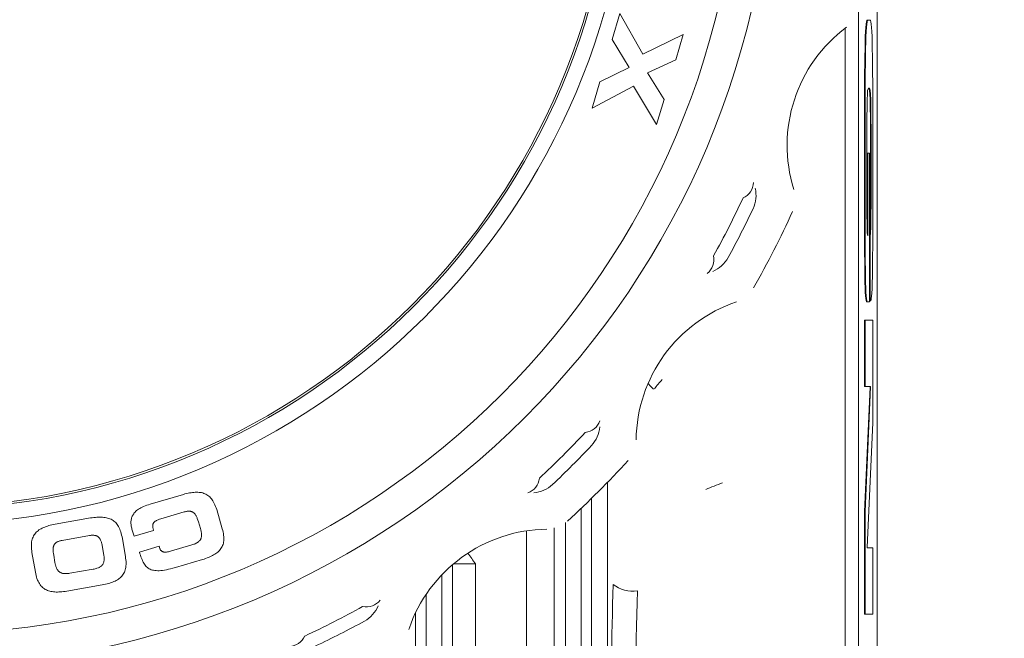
# Model space of a CAD drawing. Header units: millimetres. Extents: x 10 to 277, y 8 to 208.
# Tile 16 of 25: x 175 to 191, y 117 to 127. Entities that reach past the tile are written whole.
import ezdxf

# ---------------------------------------------------------------- set-up
doc = ezdxf.new("R2010")
doc.units = ezdxf.units.MM
doc.styles.add('SLDTEXTSTYLE0', font='TXT', dxfattribs={"width": 0.75})
doc.dimstyles.new('SLDDIMSTYLE0', dxfattribs={"dimtxt": 1.5, "dimasz": 3, "dimexe": 0, "dimexo": 0.0625, "dimgap": 0.375, "dimtad": 0, "dimtih": 1, "dimtoh": 1, "dimdec": 1, "dimlfac": 2, "dimrnd": 1e-09, "dimzin": 12, "dimdsep": 46, "dimtxsty": 'SLDTEXTSTYLE0', "dimsah": 1, "dimcen": 0.09, "dimadec": 0, "dimazin": 0, "dimtfac": 1, "dimtdec": 1, "dimtofl": 0, "dimtmove": 0, "dimatfit": 3, "dimfxl": 1, "dimtolj": 1, "dimtzin": 12, "dimarcsym": 0})

# ---------------------------------------------------------------- blocks, each defined once
blk = doc.blocks.new('*D31')
at = {"color": 7, "linetype": 'Continuous', "lineweight": 0}
for p, q in [((189.243, 145.638), (203.658, 145.638)), ((202.158, 145.638), (202.158, 125.319)), ((202.103, 125.14), (202.103, 123.116)), ((202.103, 125.14), (202.408, 125.14)), ((207.199, 125.14), (206.895, 125.14)), ((207.199, 125.14), (207.199, 123.116)), ((202.103, 123.116), (202.408, 123.116)), ((207.199, 123.116), (206.895, 123.116)), ((202.158, 84.015), (202.158, 122.938)), ((184.239, 84.015), (203.658, 84.015))]:
    blk.add_line(p, q, dxfattribs=at)
for points in [[(202.158, 145.638), (201.65, 142.638), (202.666, 142.638)], [(202.158, 84.015), (202.666, 87.015), (201.65, 87.015)]]:
    blk.add_solid(points, dxfattribs=at)
at = {"color": 7, "linetype": 'Continuous', "lineweight": 0, "char_height": 1.5, "attachment_point": 1, "style": 'SLDTEXTSTYLE0'}
for s, insert in [('123.2', (196.508, 124.871)), ('4.85', (202.712, 124.871))]:
    blk.add_mtext(s, dxfattribs=dict(at, insert=insert))
blk = doc.blocks.new('SW_CENTERMARKSYMBOL_5')
at = {"color": 0, "linetype": 'Continuous', "lineweight": 0}
for p, q in [((0, 2.54), (0, 19.461)), ((0, 0), (0, 1.27)), ((-2.54, 0), (-4.395, 0)), ((0, 0), (-1.27, 0)), ((0, 0), (0, -1.27)), ((0, 0), (1.27, 0)), ((2.54, 0), (4.395, 0)), ((0, -2.54), (0, -4.395))]:
    blk.add_line(p, q, dxfattribs=at)

msp = doc.modelspace()

# ---------------------------------------------------------------- linework, layer by layer
at = {"color": 7, "linetype": 'Continuous', "lineweight": 15}
for p, q in [((189.282, 93.064), (189.282, 143.6)), ((185.139, 126.975), (185.015, 126.551)), ((185.507, 126.318), (185.139, 126.975)), ((188.983, 127.051), (188.983, 93.064)), ((189.106, 126.799), (189.101, 126.748)), ((189.111, 126.836), (189.106, 126.799)), ((189.116, 126.799), (189.106, 126.799)), ((189.117, 126.859), (189.111, 126.836)), ((189.121, 126.836), (189.111, 126.836)), ((189.116, 126.799), (189.111, 126.748)), ((189.121, 126.836), (189.116, 126.799)), ((189.124, 126.867), (189.117, 126.859)), ((189.127, 126.859), (189.117, 126.859)), ((189.127, 126.859), (189.121, 126.836)), ((189.134, 126.867), (189.124, 126.867)), ((189.134, 126.867), (189.127, 126.859)), ((189.17, 126.867), (189.134, 126.867)), ((189.177, 126.859), (189.17, 126.867)), ((189.183, 126.836), (189.177, 126.859)), ((189.188, 126.799), (189.183, 126.836)), ((189.193, 126.748), (189.188, 126.799)), ((186.158, 126.636), (185.507, 126.318)), ((186.038, 126.228), (186.158, 126.636)), ((188.766, 93.064), (188.766, 126.733)), ((189.097, 126.682), (189.093, 126.603)), ((189.101, 126.748), (189.097, 126.682)), ((189.107, 126.682), (189.097, 126.682)), ((189.111, 126.748), (189.101, 126.748)), ((189.107, 126.682), (189.103, 126.603)), ((189.111, 126.748), (189.107, 126.682)), ((189.197, 126.682), (189.193, 126.748)), ((189.201, 126.603), (189.197, 126.682)), ((185.015, 126.551), (185.289, 126.101)), ((189.09, 126.511), (189.088, 126.405)), ((189.093, 126.603), (189.09, 126.511)), ((189.1, 126.511), (189.09, 126.511)), ((189.103, 126.603), (189.093, 126.603)), ((189.1, 126.511), (189.098, 126.405)), ((189.103, 126.603), (189.1, 126.511)), ((189.204, 126.511), (189.201, 126.603)), ((189.206, 126.405), (189.204, 126.511)), ((189.088, 126.405), (189.085, 126.287)), ((189.098, 126.405), (189.088, 126.405)), ((189.098, 126.405), (189.095, 126.287)), ((189.208, 126.287), (189.206, 126.405)), ((185.584, 126.014), (186.038, 126.228)), ((189.084, 126.157), (189.082, 126.014)), ((189.085, 126.287), (189.084, 126.157)), ((189.094, 126.157), (189.084, 126.157)), ((189.095, 126.287), (189.085, 126.287)), ((189.094, 126.157), (189.092, 126.014)), ((189.095, 126.287), (189.094, 126.157)), ((189.21, 126.157), (189.208, 126.287)), ((189.211, 126.014), (189.21, 126.157)), ((185.289, 126.101), (184.815, 125.871)), ((185.85, 125.588), (185.584, 126.014)), ((189.082, 126.014), (189.081, 125.86)), ((189.092, 126.014), (189.082, 126.014)), ((189.092, 126.014), (189.091, 125.86)), ((189.212, 125.86), (189.211, 126.014)), ((184.815, 125.871), (184.69, 125.448)), ((189.081, 125.86), (189.081, 125.695)), ((189.091, 125.86), (189.081, 125.86)), ((189.091, 125.86), (189.091, 125.695)), ((189.213, 125.695), (189.212, 125.86)), ((184.69, 125.448), (185.355, 125.801)), ((185.355, 125.801), (185.73, 125.181)), ((189.081, 125.695), (189.08, 125.518)), ((189.091, 125.695), (189.081, 125.695)), ((189.091, 125.695), (189.09, 125.518)), ((189.123, 125.584), (189.126, 125.671)), ((189.126, 125.671), (189.13, 125.729)), ((189.13, 125.729), (189.137, 125.759)), ((189.137, 125.759), (189.144, 125.769)), ((189.144, 125.769), (189.159, 125.769)), ((189.149, 125.769), (189.157, 125.759)), ((189.157, 125.759), (189.163, 125.729)), ((189.167, 125.759), (189.157, 125.759)), ((189.159, 125.769), (189.167, 125.759)), ((189.163, 125.729), (189.168, 125.671)), ((189.173, 125.729), (189.163, 125.729)), ((189.167, 125.759), (189.173, 125.729)), ((189.168, 125.671), (189.171, 125.584)), ((189.178, 125.671), (189.168, 125.671)), ((189.173, 125.729), (189.178, 125.671)), ((189.178, 125.671), (189.181, 125.584)), ((189.213, 125.518), (189.213, 125.695)), ((185.73, 125.181), (185.85, 125.588)), ((189.08, 125.518), (189.08, 125.331)), ((189.09, 125.518), (189.08, 125.518)), ((189.09, 125.518), (189.09, 125.331)), ((189.121, 125.46), (189.123, 125.584)), ((189.171, 125.584), (189.173, 125.46)), ((189.181, 125.584), (189.171, 125.584)), ((189.181, 125.584), (189.183, 125.46)), ((189.214, 125.331), (189.213, 125.518)), ((189.12, 125.297), (189.121, 125.46)), ((189.173, 125.46), (189.174, 125.297)), ((189.183, 125.46), (189.173, 125.46)), ((189.183, 125.46), (189.184, 125.297)), ((189.08, 125.331), (189.08, 124.045)), ((189.09, 125.331), (189.08, 125.331)), ((189.09, 125.331), (189.09, 124.045)), ((189.119, 125.09), (189.12, 125.297)), ((189.174, 125.297), (189.175, 125.09)), ((189.184, 125.297), (189.174, 125.297)), ((189.184, 125.297), (189.185, 125.09)), ((189.214, 123.722), (189.214, 125.331)), ((189.119, 123.949), (189.119, 125.09)), ((189.175, 125.09), (189.175, 123.93)), ((189.185, 125.09), (189.175, 125.09)), ((189.185, 125.09), (189.185, 123.93)), ((189.126, 124.719), (189.126, 123.435)), ((189.136, 124.719), (189.126, 124.719)), ((189.136, 124.719), (189.136, 123.39)), ((189.161, 124.719), (189.136, 124.719)), ((189.161, 122.321), (189.161, 124.719)), ((189.08, 124.045), (189.08, 123.827)), ((189.09, 124.045), (189.08, 124.045)), ((189.09, 124.045), (189.09, 123.827)), ((189.12, 123.744), (189.119, 123.949)), ((189.175, 123.93), (189.174, 123.701)), ((189.185, 123.93), (189.175, 123.93)), ((189.185, 123.93), (189.184, 123.701)), ((189.08, 123.827), (189.08, 123.625)), ((189.09, 123.827), (189.08, 123.827)), ((189.09, 123.827), (189.09, 123.625)), ((189.08, 123.625), (189.081, 123.439)), ((189.09, 123.625), (189.08, 123.625)), ((189.09, 123.625), (189.091, 123.439)), ((189.121, 123.565), (189.12, 123.744)), ((189.174, 123.701), (189.172, 123.532)), ((189.184, 123.701), (189.174, 123.701)), ((189.184, 123.701), (189.182, 123.532)), ((189.213, 123.461), (189.214, 123.722)), ((189.125, 123.438), (189.121, 123.565)), ((189.172, 123.532), (189.168, 123.426)), ((189.182, 123.532), (189.172, 123.532)), ((189.182, 123.532), (189.178, 123.426)), ((189.213, 123.233), (189.213, 123.461)), ((189.081, 123.439), (189.081, 123.268)), ((189.091, 123.439), (189.081, 123.439)), ((189.091, 123.439), (189.091, 123.268)), ((189.132, 123.39), (189.125, 123.438)), ((189.136, 123.39), (189.132, 123.39)), ((189.168, 123.426), (189.161, 123.39)), ((189.161, 123.39), (189.161, 122.341)), ((189.171, 123.39), (189.161, 123.39)), ((189.178, 123.426), (189.168, 123.426)), ((189.178, 123.426), (189.171, 123.39)), ((189.171, 123.39), (189.171, 122.341)), ((189.081, 123.268), (189.082, 123.112)), ((189.091, 123.268), (189.081, 123.268)), ((189.091, 123.268), (189.092, 123.112)), ((189.211, 123.039), (189.213, 123.233)), ((189.082, 123.112), (189.083, 122.971)), ((189.092, 123.112), (189.082, 123.112)), ((189.083, 122.971), (189.084, 122.844)), ((189.093, 122.971), (189.083, 122.971)), ((189.092, 123.112), (189.093, 122.971)), ((189.093, 122.971), (189.094, 122.844)), ((189.209, 122.874), (189.211, 123.039)), ((189.084, 122.844), (189.085, 122.732)), ((189.094, 122.844), (189.084, 122.844)), ((189.094, 122.844), (189.095, 122.732)), ((189.207, 122.736), (189.209, 122.874)), ((189.085, 122.732), (189.087, 122.634)), ((189.095, 122.732), (189.085, 122.732)), ((189.095, 122.732), (189.097, 122.634)), ((189.205, 122.624), (189.207, 122.736)), ((189.087, 122.634), (189.09, 122.549)), ((189.097, 122.634), (189.087, 122.634)), ((189.09, 122.549), (189.093, 122.479)), ((189.1, 122.549), (189.09, 122.549)), ((189.097, 122.634), (189.1, 122.549)), ((189.1, 122.549), (189.103, 122.479)), ((189.198, 122.465), (189.201, 122.534)), ((189.201, 122.534), (189.205, 122.624)), ((189.093, 122.479), (189.096, 122.421)), ((189.103, 122.479), (189.093, 122.479)), ((189.096, 122.421), (189.1, 122.377)), ((189.106, 122.421), (189.096, 122.421)), ((189.1, 122.377), (189.105, 122.346)), ((189.11, 122.377), (189.1, 122.377)), ((189.103, 122.479), (189.106, 122.421)), ((189.105, 122.346), (189.11, 122.328)), ((189.115, 122.346), (189.105, 122.346)), ((189.106, 122.421), (189.11, 122.377)), ((189.11, 122.377), (189.115, 122.346)), ((189.115, 122.346), (189.12, 122.328)), ((189.171, 122.341), (189.161, 122.341)), ((189.171, 122.341), (189.175, 122.341)), ((189.175, 122.341), (189.18, 122.344)), ((189.18, 122.344), (189.185, 122.356)), ((189.185, 122.356), (189.19, 122.378)), ((189.19, 122.378), (189.194, 122.414)), ((189.194, 122.414), (189.198, 122.465)), ((189.11, 122.328), (189.117, 122.321)), ((189.12, 122.328), (189.11, 122.328)), ((189.127, 122.321), (189.117, 122.321)), ((189.12, 122.328), (189.127, 122.321)), ((189.127, 122.321), (189.161, 122.321)), ((189.082, 122.03), (189.082, 120.961)), ((189.092, 122.03), (189.082, 122.03)), ((189.092, 122.03), (189.092, 120.961)), ((189.212, 122.03), (189.092, 122.03)), ((189.212, 120.373), (189.212, 122.03)), ((189.092, 120.961), (189.082, 120.961)), ((189.169, 120.951), (189.082, 118.943)), ((189.092, 120.961), (189.179, 120.961)), ((189.179, 120.951), (189.092, 118.943)), ((189.169, 120.961), (189.169, 120.951)), ((189.179, 120.951), (189.169, 120.951)), ((189.179, 120.961), (189.179, 120.951)), ((189.125, 118.366), (189.212, 120.373)), ((184.936, 119.412), (184.936, 112.583)), ((178.104, 119.219), (177.569, 119.062)), ((178.13, 119.226), (178.104, 119.219)), ((178.155, 119.232), (178.13, 119.226)), ((178.18, 119.238), (178.155, 119.232)), ((178.204, 119.242), (178.18, 119.238)), ((178.228, 119.246), (178.204, 119.242)), ((178.251, 119.25), (178.228, 119.246)), ((178.273, 119.252), (178.251, 119.25)), ((178.295, 119.253), (178.273, 119.252)), ((178.316, 119.254), (178.295, 119.253)), ((178.337, 119.253), (178.316, 119.254)), ((178.357, 119.252), (178.337, 119.253)), ((178.377, 119.25), (178.357, 119.252)), ((178.396, 119.247), (178.377, 119.25)), ((178.415, 119.242), (178.396, 119.247)), ((178.432, 119.236), (178.415, 119.242)), ((178.45, 119.23), (178.432, 119.236)), ((178.467, 119.222), (178.45, 119.23)), ((178.483, 119.213), (178.467, 119.222)), ((178.498, 119.203), (178.483, 119.213)), ((178.514, 119.191), (178.498, 119.203)), ((178.528, 119.178), (178.514, 119.191)), ((178.542, 119.164), (178.528, 119.178)), ((178.555, 119.149), (178.542, 119.164)), ((184.683, 114.34), (184.683, 119.158)), ((177.42, 119.003), (177.401, 118.992)), ((177.441, 119.014), (177.42, 119.003)), ((177.463, 119.024), (177.441, 119.014)), ((177.487, 119.034), (177.463, 119.024)), ((177.513, 119.044), (177.487, 119.034)), ((177.54, 119.053), (177.513, 119.044)), ((177.569, 119.062), (177.54, 119.053)), ((178.568, 119.132), (178.555, 119.149)), ((178.58, 119.114), (178.568, 119.132)), ((178.591, 119.094), (178.58, 119.114)), ((178.602, 119.073), (178.591, 119.094)), ((178.613, 119.05), (178.602, 119.073)), ((178.623, 119.026), (178.613, 119.05)), ((178.632, 119), (178.623, 119.026)), ((178.641, 118.973), (178.632, 119)), ((176.636, 118.843), (176.61, 118.839)), ((176.662, 118.846), (176.636, 118.843)), ((176.687, 118.848), (176.662, 118.846)), ((176.712, 118.85), (176.687, 118.848)), ((176.735, 118.852), (176.712, 118.85)), ((176.759, 118.852), (176.735, 118.852)), ((176.781, 118.852), (176.759, 118.852)), ((176.803, 118.851), (176.781, 118.852)), ((176.824, 118.849), (176.803, 118.851)), ((176.845, 118.846), (176.824, 118.849)), ((176.865, 118.843), (176.845, 118.846)), ((176.884, 118.838), (176.865, 118.843)), ((177.274, 118.854), (177.27, 118.84)), ((177.28, 118.868), (177.274, 118.854)), ((177.287, 118.881), (177.28, 118.868)), ((177.295, 118.894), (177.287, 118.881)), ((177.304, 118.908), (177.295, 118.894)), ((177.313, 118.92), (177.304, 118.908)), ((177.325, 118.933), (177.313, 118.92)), ((177.338, 118.946), (177.325, 118.933)), ((177.351, 118.958), (177.338, 118.946)), ((177.366, 118.969), (177.351, 118.958)), ((177.383, 118.981), (177.366, 118.969)), ((177.401, 118.992), (177.383, 118.981)), ((177.742, 118.825), (178.118, 118.936)), ((178.118, 118.936), (178.131, 118.939)), ((178.131, 118.939), (178.144, 118.942)), ((178.144, 118.942), (178.156, 118.944)), ((178.156, 118.944), (178.167, 118.946)), ((178.167, 118.946), (178.178, 118.947)), ((178.178, 118.947), (178.189, 118.948)), ((178.189, 118.948), (178.199, 118.948)), ((178.199, 118.948), (178.208, 118.947)), ((178.208, 118.947), (178.217, 118.946)), ((178.217, 118.946), (178.226, 118.944)), ((178.226, 118.944), (178.234, 118.942)), ((178.234, 118.942), (178.243, 118.94)), ((178.243, 118.94), (178.25, 118.936)), ((178.25, 118.936), (178.257, 118.932)), ((178.257, 118.932), (178.264, 118.928)), ((178.264, 118.928), (178.271, 118.923)), ((178.271, 118.923), (178.277, 118.917)), ((178.277, 118.917), (178.283, 118.911)), ((178.283, 118.911), (178.289, 118.905)), ((178.289, 118.905), (178.294, 118.898)), ((178.294, 118.898), (178.3, 118.889)), ((178.3, 118.889), (178.305, 118.881)), ((178.305, 118.881), (178.31, 118.872)), ((178.31, 118.872), (178.315, 118.863)), ((178.315, 118.863), (178.319, 118.852)), ((178.319, 118.852), (178.324, 118.842)), ((178.324, 118.842), (178.328, 118.83)), ((178.731, 118.666), (178.641, 118.973)), ((184.514, 118.994), (184.514, 115.338)), ((189.082, 118.943), (189.082, 117.287)), ((189.092, 118.943), (189.082, 118.943)), ((189.092, 118.943), (189.092, 117.287)), ((175.849, 118.684), (175.83, 118.676)), ((175.87, 118.693), (175.849, 118.684)), ((175.891, 118.701), (175.87, 118.693)), ((175.913, 118.708), (175.891, 118.701)), ((175.936, 118.715), (175.913, 118.708)), ((175.96, 118.721), (175.936, 118.715)), ((175.984, 118.727), (175.96, 118.721)), ((176.009, 118.734), (175.984, 118.727)), ((176.036, 118.739), (176.009, 118.734)), ((176.61, 118.839), (176.036, 118.739)), ((176.903, 118.833), (176.884, 118.838)), ((176.92, 118.826), (176.903, 118.833)), ((176.938, 118.818), (176.92, 118.826)), ((176.955, 118.81), (176.938, 118.818)), ((176.97, 118.8), (176.955, 118.81)), ((176.985, 118.79), (176.97, 118.8)), ((177, 118.778), (176.985, 118.79)), ((177.013, 118.764), (177, 118.778)), ((177.026, 118.75), (177.013, 118.764)), ((177.039, 118.734), (177.026, 118.75)), ((177.05, 118.717), (177.039, 118.734)), ((177.061, 118.699), (177.05, 118.717)), ((177.07, 118.68), (177.061, 118.699)), ((177.261, 118.796), (177.26, 118.781)), ((177.26, 118.781), (177.26, 118.766)), ((177.26, 118.766), (177.26, 118.751)), ((177.26, 118.751), (177.261, 118.735)), ((177.263, 118.811), (177.261, 118.796)), ((177.261, 118.735), (177.263, 118.72)), ((177.266, 118.825), (177.263, 118.811)), ((177.263, 118.72), (177.265, 118.705)), ((177.265, 118.705), (177.268, 118.688)), ((177.27, 118.84), (177.266, 118.825)), ((177.268, 118.688), (177.272, 118.672)), ((177.611, 118.723), (177.612, 118.73)), ((177.611, 118.715), (177.611, 118.723)), ((177.611, 118.707), (177.611, 118.715)), ((177.612, 118.698), (177.611, 118.707)), ((177.612, 118.73), (177.614, 118.737)), ((177.612, 118.689), (177.612, 118.698)), ((177.614, 118.68), (177.612, 118.689)), ((177.614, 118.737), (177.616, 118.744)), ((177.616, 118.744), (177.618, 118.75)), ((177.618, 118.75), (177.621, 118.756)), ((177.621, 118.756), (177.625, 118.762)), ((177.625, 118.762), (177.628, 118.767)), ((177.628, 118.767), (177.633, 118.772)), ((177.633, 118.772), (177.638, 118.777)), ((177.638, 118.777), (177.643, 118.782)), ((177.643, 118.782), (177.65, 118.786)), ((177.65, 118.786), (177.657, 118.79)), ((177.657, 118.79), (177.664, 118.795)), ((177.664, 118.795), (177.671, 118.799)), ((177.671, 118.799), (177.68, 118.803)), ((177.68, 118.803), (177.698, 118.81)), ((177.698, 118.81), (177.719, 118.818)), ((177.719, 118.818), (177.742, 118.825)), ((178.328, 118.83), (178.337, 118.806)), ((178.337, 118.806), (178.346, 118.779)), ((178.346, 118.779), (178.378, 118.668)), ((184.261, 115.338), (184.261, 118.768)), ((175.681, 118.532), (175.674, 118.514)), ((175.69, 118.549), (175.681, 118.532)), ((175.699, 118.565), (175.69, 118.549)), ((175.709, 118.58), (175.699, 118.565)), ((175.721, 118.595), (175.709, 118.58)), ((175.734, 118.608), (175.721, 118.595)), ((175.747, 118.622), (175.734, 118.608)), ((175.762, 118.634), (175.747, 118.622)), ((175.777, 118.645), (175.762, 118.634)), ((175.794, 118.656), (175.777, 118.645)), ((175.812, 118.666), (175.794, 118.656)), ((175.83, 118.676), (175.812, 118.666)), ((176.591, 118.556), (176.149, 118.478)), ((176.605, 118.557), (176.591, 118.556)), ((176.617, 118.559), (176.605, 118.557)), ((176.63, 118.56), (176.617, 118.559)), ((176.641, 118.56), (176.63, 118.56)), ((176.653, 118.56), (176.641, 118.56)), ((176.663, 118.559), (176.653, 118.56)), ((176.673, 118.558), (176.663, 118.559)), ((176.682, 118.557), (176.673, 118.558)), ((176.691, 118.554), (176.682, 118.557)), ((176.7, 118.552), (176.691, 118.554)), ((176.708, 118.549), (176.7, 118.552)), ((176.716, 118.545), (176.708, 118.549)), ((176.723, 118.541), (176.716, 118.545)), ((176.729, 118.536), (176.723, 118.541)), ((176.736, 118.531), (176.729, 118.536)), ((176.742, 118.525), (176.736, 118.531)), ((176.748, 118.519), (176.742, 118.525)), ((177.08, 118.659), (177.07, 118.68)), ((177.088, 118.637), (177.08, 118.659)), ((177.096, 118.613), (177.088, 118.637)), ((177.103, 118.588), (177.096, 118.613)), ((177.109, 118.561), (177.103, 118.588)), ((177.115, 118.533), (177.109, 118.561)), ((177.17, 118.218), (177.115, 118.533)), ((177.272, 118.672), (177.276, 118.657)), ((177.276, 118.657), (177.28, 118.64)), ((177.28, 118.64), (177.309, 118.544)), ((177.309, 118.544), (177.625, 118.637)), ((177.616, 118.67), (177.614, 118.68)), ((177.618, 118.659), (177.616, 118.67)), ((177.621, 118.648), (177.618, 118.659)), ((177.625, 118.637), (177.621, 118.648)), ((178.378, 118.668), (178.385, 118.645)), ((178.385, 118.645), (178.389, 118.622)), ((178.389, 118.622), (178.392, 118.611)), ((178.392, 118.524), (178.389, 118.515)), ((178.392, 118.611), (178.394, 118.601)), ((178.394, 118.533), (178.392, 118.524)), ((178.394, 118.601), (178.395, 118.59)), ((178.395, 118.541), (178.394, 118.533)), ((178.395, 118.59), (178.396, 118.58)), ((178.396, 118.551), (178.395, 118.541)), ((178.396, 118.58), (178.396, 118.57)), ((178.396, 118.57), (178.397, 118.561)), ((178.397, 118.561), (178.396, 118.551)), ((178.739, 118.638), (178.731, 118.666)), ((178.745, 118.611), (178.739, 118.638)), ((178.75, 118.586), (178.745, 118.611)), ((178.753, 118.561), (178.75, 118.586)), ((178.755, 118.537), (178.753, 118.561)), ((178.756, 118.514), (178.755, 118.537)), ((183.635, 115.641), (183.635, 118.632)), ((184.078, 118.681), (184.078, 115.563)), ((175.656, 118.433), (175.654, 118.41)), ((175.654, 118.41), (175.654, 118.386)), ((175.654, 118.386), (175.654, 118.361)), ((175.659, 118.455), (175.656, 118.433)), ((175.663, 118.475), (175.659, 118.455)), ((175.668, 118.495), (175.663, 118.475)), ((175.674, 118.514), (175.668, 118.495)), ((176.007, 118.366), (176.006, 118.356)), ((176.009, 118.375), (176.007, 118.366)), ((176.011, 118.383), (176.009, 118.375)), ((176.014, 118.391), (176.011, 118.383)), ((176.018, 118.399), (176.014, 118.391)), ((176.021, 118.407), (176.018, 118.399)), ((176.025, 118.414), (176.021, 118.407)), ((176.03, 118.42), (176.025, 118.414)), ((176.036, 118.427), (176.03, 118.42)), ((176.041, 118.432), (176.036, 118.427)), ((176.048, 118.438), (176.041, 118.432)), ((176.055, 118.443), (176.048, 118.438)), ((176.063, 118.449), (176.055, 118.443)), ((176.071, 118.453), (176.063, 118.449)), ((176.08, 118.457), (176.071, 118.453)), ((176.09, 118.462), (176.08, 118.457)), ((176.1, 118.465), (176.09, 118.462)), ((176.112, 118.469), (176.1, 118.465)), ((176.123, 118.472), (176.112, 118.469)), ((176.136, 118.476), (176.123, 118.472)), ((176.149, 118.478), (176.136, 118.476)), ((176.753, 118.513), (176.748, 118.519)), ((176.758, 118.505), (176.753, 118.513)), ((176.762, 118.498), (176.758, 118.505)), ((176.767, 118.489), (176.762, 118.498)), ((176.771, 118.48), (176.767, 118.489)), ((176.775, 118.471), (176.771, 118.48)), ((176.779, 118.46), (176.775, 118.471)), ((176.782, 118.45), (176.779, 118.46)), ((176.786, 118.439), (176.782, 118.45)), ((176.788, 118.427), (176.786, 118.439)), ((176.795, 118.402), (176.788, 118.427)), ((176.823, 118.236), (176.795, 118.402)), ((177.713, 118.383), (177.397, 118.29)), ((177.724, 118.348), (177.713, 118.383)), ((178.241, 118.404), (177.897, 118.303)), ((178.256, 118.409), (178.241, 118.404)), ((178.27, 118.414), (178.256, 118.409)), ((178.284, 118.419), (178.27, 118.414)), ((178.296, 118.424), (178.284, 118.419)), ((178.319, 118.436), (178.296, 118.424)), ((178.329, 118.442), (178.319, 118.436)), ((178.338, 118.448), (178.329, 118.442)), ((178.346, 118.455), (178.338, 118.448)), ((178.354, 118.461), (178.346, 118.455)), ((178.361, 118.468), (178.354, 118.461)), ((178.368, 118.476), (178.361, 118.468)), ((178.373, 118.483), (178.368, 118.476)), ((178.378, 118.491), (178.373, 118.483)), ((178.383, 118.498), (178.378, 118.491)), ((178.386, 118.506), (178.383, 118.498)), ((178.389, 118.515), (178.386, 118.506)), ((178.72, 118.362), (178.728, 118.378)), ((178.728, 118.378), (178.736, 118.395)), ((178.736, 118.395), (178.743, 118.413)), ((178.743, 118.413), (178.748, 118.432)), ((178.748, 118.432), (178.752, 118.451)), ((178.752, 118.451), (178.755, 118.471)), ((178.755, 118.471), (178.756, 118.492)), ((178.756, 118.492), (178.756, 118.514)), ((189.125, 118.356), (189.125, 118.366)), ((175.654, 118.361), (175.656, 118.335)), ((175.656, 118.335), (175.66, 118.308)), ((175.66, 118.308), (175.664, 118.28)), ((175.664, 118.28), (175.719, 117.965)), ((176.005, 118.347), (176.004, 118.336)), ((176.004, 118.336), (176.005, 118.325)), ((176.006, 118.356), (176.005, 118.347)), ((176.005, 118.325), (176.005, 118.314)), ((176.005, 118.314), (176.006, 118.303)), ((176.006, 118.303), (176.007, 118.29)), ((176.007, 118.29), (176.01, 118.265)), ((176.01, 118.265), (176.014, 118.237)), ((176.014, 118.237), (176.034, 118.123)), ((176.826, 118.213), (176.823, 118.236)), ((176.826, 118.202), (176.826, 118.213)), ((177.174, 118.189), (177.17, 118.218)), ((177.397, 118.29), (177.405, 118.263)), ((177.405, 118.263), (177.413, 118.238)), ((177.413, 118.238), (177.421, 118.214)), ((177.421, 118.214), (177.43, 118.191)), ((177.726, 118.341), (177.724, 118.348)), ((177.728, 118.336), (177.726, 118.341)), ((177.731, 118.33), (177.728, 118.336)), ((177.738, 118.32), (177.731, 118.33)), ((177.741, 118.315), (177.738, 118.32)), ((177.745, 118.312), (177.741, 118.315)), ((177.749, 118.308), (177.745, 118.312)), ((177.753, 118.304), (177.749, 118.308)), ((177.757, 118.301), (177.753, 118.304)), ((177.762, 118.299), (177.757, 118.301)), ((177.766, 118.296), (177.762, 118.299)), ((177.772, 118.294), (177.766, 118.296)), ((177.777, 118.292), (177.772, 118.294)), ((177.782, 118.291), (177.777, 118.292)), ((177.788, 118.289), (177.782, 118.291)), ((177.794, 118.289), (177.788, 118.289)), ((177.8, 118.288), (177.794, 118.289)), ((177.806, 118.288), (177.8, 118.288)), ((177.819, 118.288), (177.806, 118.288)), ((177.833, 118.289), (177.819, 118.288)), ((177.848, 118.291), (177.833, 118.289)), ((177.864, 118.294), (177.848, 118.291)), ((177.88, 118.298), (177.864, 118.294)), ((177.897, 118.303), (177.88, 118.298)), ((178.51, 118.203), (178.532, 118.212)), ((178.532, 118.212), (178.553, 118.222)), ((178.553, 118.222), (178.573, 118.232)), ((178.573, 118.232), (178.592, 118.243)), ((178.592, 118.243), (178.611, 118.253)), ((178.611, 118.253), (178.628, 118.265)), ((178.628, 118.265), (178.644, 118.277)), ((178.644, 118.277), (178.659, 118.29)), ((178.659, 118.29), (178.674, 118.303)), ((178.674, 118.303), (178.687, 118.317)), ((178.687, 118.317), (178.699, 118.331)), ((178.699, 118.331), (178.71, 118.347)), ((178.71, 118.347), (178.72, 118.362)), ((189.212, 118.356), (189.125, 118.356)), ((189.212, 117.287), (189.212, 118.356)), ((176.034, 118.123), (176.039, 118.099)), ((176.039, 118.099), (176.044, 118.077)), ((176.044, 118.077), (176.047, 118.066)), ((176.047, 118.066), (176.05, 118.056)), ((176.05, 118.056), (176.054, 118.045)), ((176.755, 118.046), (176.772, 118.057)), ((176.772, 118.057), (176.78, 118.064)), ((176.78, 118.064), (176.787, 118.07)), ((176.787, 118.07), (176.793, 118.077)), ((176.793, 118.077), (176.799, 118.084)), ((176.799, 118.084), (176.805, 118.091)), ((176.805, 118.091), (176.809, 118.098)), ((176.809, 118.098), (176.813, 118.107)), ((176.813, 118.107), (176.817, 118.115)), ((176.817, 118.115), (176.82, 118.124)), ((176.82, 118.124), (176.822, 118.132)), ((176.822, 118.132), (176.824, 118.142)), ((176.824, 118.142), (176.826, 118.151)), ((176.827, 118.191), (176.826, 118.202)), ((176.826, 118.16), (176.827, 118.171)), ((176.826, 118.151), (176.826, 118.16)), ((176.827, 118.181), (176.827, 118.191)), ((176.827, 118.171), (176.827, 118.181)), ((177.177, 118.162), (177.174, 118.189)), ((177.175, 118.042), (177.178, 118.065)), ((177.18, 118.136), (177.177, 118.162)), ((177.178, 118.065), (177.18, 118.087)), ((177.18, 118.111), (177.18, 118.136)), ((177.18, 118.087), (177.18, 118.111)), ((177.43, 118.191), (177.438, 118.169)), ((177.438, 118.169), (177.447, 118.148)), ((177.447, 118.148), (177.456, 118.129)), ((177.456, 118.129), (177.466, 118.111)), ((177.466, 118.111), (177.476, 118.094)), ((177.476, 118.094), (177.487, 118.079)), ((177.487, 118.079), (177.499, 118.064)), ((177.499, 118.064), (177.511, 118.051)), ((177.511, 118.051), (177.525, 118.039)), ((177.975, 118.039), (178.414, 118.168)), ((178.414, 118.168), (178.439, 118.176)), ((178.439, 118.176), (178.463, 118.185)), ((178.463, 118.185), (178.487, 118.194)), ((178.487, 118.194), (178.51, 118.203)), ((182.443, 115.749), (182.443, 118.088)), ((182.812, 118.099), (182.456, 118.099)), ((182.812, 118.099), (182.812, 115.767)), ((175.719, 117.965), (175.725, 117.936)), ((175.725, 117.936), (175.73, 117.91)), ((175.73, 117.91), (175.738, 117.885)), ((176.054, 118.045), (176.057, 118.036)), ((176.057, 118.036), (176.061, 118.027)), ((176.061, 118.027), (176.066, 118.018)), ((176.066, 118.018), (176.07, 118.01)), ((176.07, 118.01), (176.075, 118.002)), ((176.075, 118.002), (176.081, 117.995)), ((176.081, 117.995), (176.086, 117.988)), ((176.086, 117.988), (176.092, 117.981)), ((176.092, 117.981), (176.098, 117.974)), ((176.098, 117.974), (176.106, 117.969)), ((176.106, 117.969), (176.113, 117.964)), ((176.113, 117.964), (176.121, 117.96)), ((176.121, 117.96), (176.129, 117.955)), ((176.129, 117.955), (176.138, 117.952)), ((176.138, 117.952), (176.148, 117.948)), ((176.148, 117.948), (176.157, 117.946)), ((176.157, 117.946), (176.168, 117.944)), ((176.168, 117.944), (176.179, 117.942)), ((176.179, 117.942), (176.191, 117.941)), ((176.191, 117.941), (176.203, 117.941)), ((176.203, 117.941), (176.216, 117.941)), ((176.216, 117.941), (176.229, 117.941)), ((176.229, 117.941), (176.243, 117.943)), ((176.243, 117.943), (176.258, 117.945)), ((176.258, 117.945), (176.274, 117.947)), ((176.274, 117.947), (176.653, 118.013)), ((176.653, 118.013), (176.669, 118.016)), ((176.669, 118.016), (176.684, 118.019)), ((176.684, 118.019), (176.698, 118.023)), ((176.698, 118.023), (176.711, 118.027)), ((176.711, 118.027), (176.734, 118.036)), ((176.734, 118.036), (176.745, 118.041)), ((176.745, 118.041), (176.755, 118.046)), ((177.086, 117.876), (177.1, 117.889)), ((177.1, 117.889), (177.113, 117.903)), ((177.113, 117.903), (177.124, 117.917)), ((177.124, 117.917), (177.135, 117.933)), ((177.135, 117.933), (177.144, 117.948)), ((177.144, 117.948), (177.153, 117.965)), ((177.153, 117.965), (177.16, 117.983)), ((177.16, 117.983), (177.166, 118.002)), ((177.166, 118.002), (177.172, 118.022)), ((177.172, 118.022), (177.175, 118.042)), ((177.525, 118.039), (177.538, 118.029)), ((177.538, 118.029), (177.553, 118.02)), ((177.553, 118.02), (177.569, 118.011)), ((177.569, 118.011), (177.586, 118.005)), ((177.586, 118.005), (177.605, 117.999)), ((177.605, 117.999), (177.624, 117.995)), ((177.624, 117.995), (177.645, 117.991)), ((177.645, 117.991), (177.667, 117.99)), ((177.667, 117.99), (177.69, 117.989)), ((177.69, 117.989), (177.715, 117.989)), ((177.715, 117.989), (177.742, 117.991)), ((177.742, 117.991), (177.77, 117.994)), ((177.77, 117.994), (177.799, 117.999)), ((177.799, 117.999), (177.831, 118.004)), ((177.831, 118.004), (177.864, 118.011)), ((177.864, 118.011), (177.899, 118.019)), ((177.899, 118.019), (177.936, 118.028)), ((177.936, 118.028), (177.975, 118.039)), ((182.267, 117.921), (182.267, 115.615)), ((175.738, 117.885), (175.745, 117.861)), ((175.745, 117.861), (175.754, 117.838)), ((175.754, 117.838), (175.763, 117.818)), ((175.763, 117.818), (175.773, 117.798)), ((175.773, 117.798), (175.784, 117.78)), ((175.784, 117.78), (175.796, 117.763)), ((175.796, 117.763), (175.807, 117.747)), ((175.807, 117.747), (175.821, 117.733)), ((175.821, 117.733), (175.834, 117.72)), ((176.224, 117.659), (176.798, 117.759)), ((176.798, 117.759), (176.824, 117.764)), ((176.824, 117.764), (176.849, 117.77)), ((176.849, 117.77), (176.874, 117.776)), ((176.874, 117.776), (176.898, 117.783)), ((176.898, 117.783), (176.921, 117.79)), ((176.921, 117.79), (176.943, 117.797)), ((176.943, 117.797), (176.964, 117.804)), ((176.964, 117.804), (176.984, 117.813)), ((176.984, 117.813), (177.004, 117.822)), ((177.004, 117.822), (177.022, 117.832)), ((177.022, 117.832), (177.04, 117.842)), ((177.04, 117.842), (177.056, 117.853)), ((177.056, 117.853), (177.072, 117.864)), ((177.072, 117.864), (177.086, 117.876)), ((175.834, 117.72), (175.848, 117.708)), ((175.848, 117.708), (175.864, 117.697)), ((175.864, 117.697), (175.879, 117.688)), ((175.879, 117.688), (175.896, 117.679)), ((175.896, 117.679), (175.913, 117.671)), ((175.913, 117.671), (175.931, 117.665)), ((175.931, 117.665), (175.95, 117.659)), ((175.95, 117.659), (175.969, 117.655)), ((175.969, 117.655), (175.989, 117.651)), ((175.989, 117.651), (176.009, 117.648)), ((176.009, 117.648), (176.031, 117.647)), ((176.031, 117.647), (176.053, 117.645)), ((176.053, 117.645), (176.075, 117.645)), ((176.075, 117.645), (176.099, 117.646)), ((176.099, 117.646), (176.122, 117.647)), ((176.122, 117.647), (176.147, 117.649)), ((176.147, 117.649), (176.172, 117.652)), ((176.172, 117.652), (176.198, 117.655)), ((176.198, 117.655), (176.224, 117.659)), ((182.014, 115.615), (182.014, 117.606)), ((181.844, 117.309), (181.844, 115.2)), ((189.092, 117.287), (189.082, 117.287)), ((189.092, 117.287), (189.212, 117.287))]:
    msp.add_line(p, q, dxfattribs=at)
at = {"color": 7, "linetype": 'Continuous', "lineweight": 15, "flags": 128}
msp.add_lwpolyline([(185.593, 121.009), (185.629, 120.966), (185.678, 120.917)], dxfattribs=at)
at = {"color": 7, "linetype": 'Continuous', "lineweight": 15}
for radius in [13.693, 13.163, 11.407, 11.158, 11.125]:
    msp.add_circle((173.921, 130.138), radius, dxfattribs=at)
for centre, radius, start, end in [((190.208, 124.846), 2.375, 126.6014, 197.4013), ((187.006, 124.259), 0.286, 294.1317, 357.6861), ((186.832, 124.039), 0.5, 334.7406, 13.4224), ((173.921, 130.138), 14.56, 330.9419, 335.0581), ((173.921, 130.138), 14.779, 331.2845, 334.7155), ((173.921, 130.138), 15.375, 330.4278, 335.5722), ((186.368, 123.007), 0.286, 308.3134, 11.869), ((186.444, 123.277), 0.5, 292.5775, 331.2593), ((187.775, 120.072), 2.375, 108.6014, 179.4013), ((188.575, 118.577), 3.715, 137.8538, 140.8387), ((184.549, 120.503), 0.286, 276.1314, 339.6865), ((184.315, 120.348), 0.5, 316.7409, 355.4225), ((173.921, 130.138), 14.56, 312.9419, 317.0581), ((173.921, 130.138), 14.779, 313.2845, 316.7155), ((173.921, 130.138), 15.375, 312.4278, 317.5722), ((183.556, 119.51), 0.286, 290.3134, 353.8687), ((183.711, 119.743), 0.5, 274.5774, 313.2595), ((188.439, 114.848), 4.846, 109.8423, 113.3196), ((183.987, 116.283), 2.375, 90.6014, 161.4013), ((186.515, 120.824), 4.597, 213.6993, 216.3476), ((185.351, 118.193), 0.535, 232.8562, 277.4094), ((181.052, 117.69), 0.286, 258.1314, 321.6865), ((180.781, 117.615), 0.5, 298.7407, 337.4225), ((173.921, 130.138), 14.56, 294.9419, 299.0581), ((173.921, 130.138), 14.779, 295.2845, 298.7155), ((179.8, 117.053), 0.286, 272.3136, 335.8685)]:
    msp.add_arc(centre, radius, start, end, dxfattribs=at)
for centre, major_axis, ratio, end_param in [((188.314, 107.469), (0, 38.938), 0.087489, 1.439087), ((188.706, 107.469), (0, 38.545), 0.088382, 1.466035)]:
    msp.add_ellipse(centre, major_axis=major_axis, ratio=ratio, start_param=1.303156, end_param=end_param, dxfattribs=at)

# ---------------------------------------------------------------- block references
at = {"color": 7, "linetype": 'Continuous', "lineweight": 0}
msp.add_blockref('SW_CENTERMARKSYMBOL_5', (173.921, 130.138), dxfattribs=at)

# ---------------------------------------------------------------- dimensions: what is measured, and where the dimension line sits
dim = msp.add_linear_dim(base=(202.158, 145.638), p1=(182.239, 84.015), p2=(187.243, 145.638), angle=90, dimstyle='SLDDIMSTYLE0', dxfattribs=at)
dim.commit()
dim.dimension.update_dxf_attribs({"geometry": '*D31', "text_midpoint": (202.158, 124.128), "dimtype": 160})

doc.saveas('drawing.dxf')
